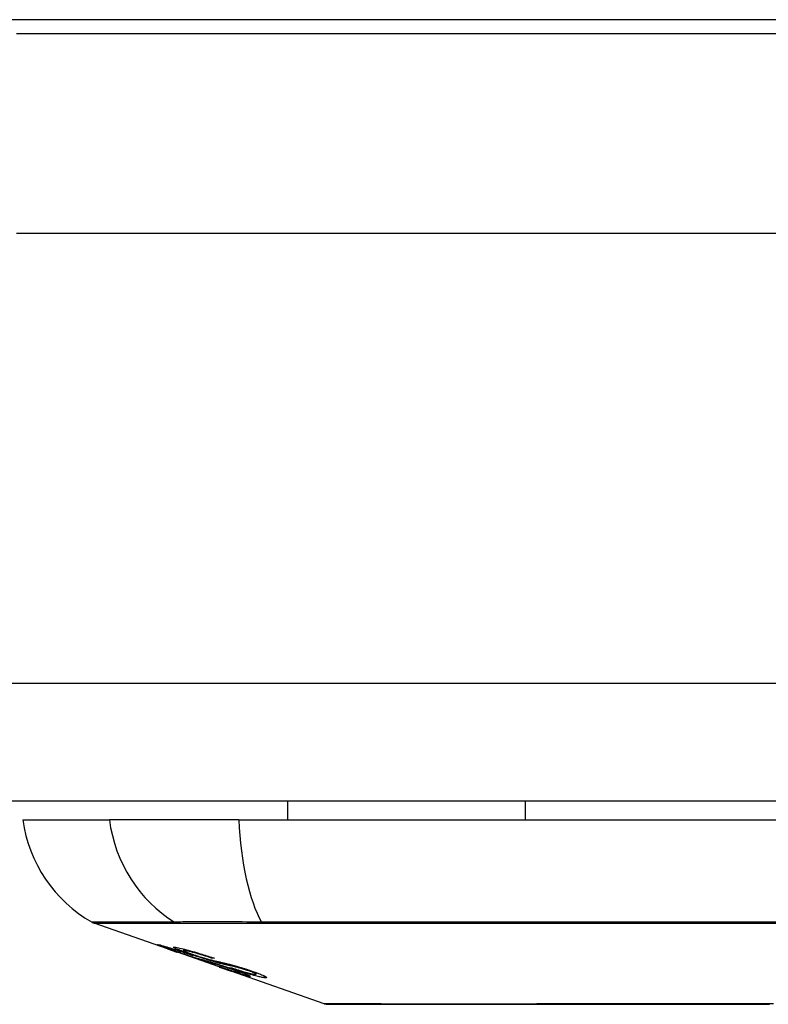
# Model space of a CAD drawing. Header units: inches. Extents: x 25 to 686, y 75 to 314.
# Tile 3 of 160: x 29.165 to 29.795, y 74.875 to 75.702. Entities that reach past the tile are written whole.
import ezdxf

# ---------------------------------------------------------------- set-up
doc = ezdxf.new("R2010")
doc.units = ezdxf.units.IN
doc.header["$MEASUREMENT"] = 0
doc.layers.add('Visible Edges(ANSI)', color=7, linetype='Continuous', lineweight=25)
doc.layers.add('Visible Tangent Edges(ANSI)', color=7, linetype='Continuous', lineweight=25)

msp = doc.modelspace()

# ---------------------------------------------------------------- linework, layer by layer
at = {"layer": 'Visible Edges(ANSI)'}
for p, q in [((30.39384, 75.69056), (29.16284, 75.69056)), ((91.23234, 75.04556), (25.62734, 75.04556)), ((29.39055, 75.04556), (29.39055, 75.02982)), ((29.59026, 75.04556), (29.59026, 75.02982)), ((29.16811, 75.02982), (29.24087, 75.02982)), ((29.34966, 75.02982), (29.24087, 75.02982)), ((29.34966, 75.02982), (30.20703, 75.02982)), ((29.28984, 74.92127), (29.228, 74.94291)), ((29.28984, 74.92127), (29.29761, 74.91855)), ((29.29023, 74.92191), (29.29023, 74.92267)), ((29.29761, 74.91855), (29.29803, 74.9184)), ((29.33315, 74.90611), (29.29803, 74.9184)), ((29.30344, 74.9198), (29.30344, 74.92116)), ((29.3108, 74.91559), (29.3108, 74.91596)), ((29.32743, 74.91338), (29.32743, 74.91401)), ((29.33357, 74.90596), (29.34334, 74.90254)), ((29.42153, 74.87517), (29.34334, 74.90254)), ((29.35061, 74.90124), (29.35061, 74.90206)), ((29.3642, 74.90007), (29.3642, 74.9014))]:
    msp.add_line(p, q, dxfattribs=at)
at = {"layer": 'Visible Edges(ANSI)', "flags": 128}
for points in [[(29.30011, 74.91797), (29.29894, 74.91838), (29.29779, 74.91878), (29.29665, 74.91918), (29.29553, 74.91958), (29.29443, 74.91997), (29.29337, 74.92035), (29.29233, 74.92072), (29.29133, 74.92108), (29.29034, 74.92144), (29.28934, 74.9218), (29.28833, 74.92216), (29.28734, 74.92253), (29.28639, 74.92288), (29.28549, 74.92322), (29.28469, 74.92352), (29.28398, 74.92379), (29.28336, 74.92403), (29.28282, 74.92425), (29.28234, 74.92445), (29.28186, 74.92466), (29.2815, 74.92484), (29.28133, 74.92497), (29.28141, 74.92501), (29.28172, 74.92498)], [(29.28172, 74.92498), (29.28249, 74.92483), (29.28355, 74.92458), (29.28475, 74.92427), (29.28595, 74.92393), (29.28706, 74.92362), (29.28813, 74.9233), (29.2893, 74.92295), (29.29058, 74.92256), (29.29197, 74.92214), (29.29346, 74.92167), (29.29496, 74.9212), (29.29644, 74.92072), (29.29788, 74.92026), (29.29924, 74.91982), (29.30051, 74.91941), (29.30169, 74.91902), (29.30288, 74.91863), (29.30407, 74.91823), (29.30527, 74.91783), (29.30647, 74.91743), (29.30768, 74.91702), (29.30889, 74.91661), (29.3101, 74.9162), (29.31131, 74.91579)], [(29.29056, 74.92191), (29.29041, 74.92193), (29.2903, 74.92193), (29.29024, 74.92192), (29.29023, 74.9219), (29.29027, 74.92185), (29.29037, 74.92179), (29.29054, 74.9217), (29.29077, 74.9216), (29.29106, 74.92147), (29.29142, 74.92132), (29.29186, 74.92114), (29.29239, 74.92093), (29.29301, 74.9207), (29.29372, 74.92043), (29.29445, 74.92016), (29.29518, 74.9199), (29.29589, 74.91964), (29.29654, 74.9194), (29.29718, 74.91918), (29.29783, 74.91894), (29.2985, 74.91871), (29.29918, 74.91847), (29.29988, 74.91822), (29.30059, 74.91797)], [(29.3108, 74.91559), (29.30952, 74.91603), (29.30823, 74.91647), (29.30693, 74.9169), (29.30565, 74.91733), (29.30438, 74.91775), (29.30314, 74.91816), (29.30193, 74.91856), (29.30078, 74.91894), (29.29966, 74.91929), (29.29858, 74.91964), (29.29753, 74.91996), (29.29656, 74.92026), (29.29569, 74.92053), (29.2949, 74.92076), (29.29419, 74.92097), (29.29357, 74.92115), (29.293, 74.92131), (29.2925, 74.92145), (29.29205, 74.92157), (29.29165, 74.92167), (29.29131, 74.92175), (29.29101, 74.92182), (29.29076, 74.92187), (29.29056, 74.92191)], [(29.30998, 74.91655), (29.30722, 74.91752), (29.30463, 74.91846), (29.3024, 74.91928), (29.30069, 74.91992), (29.29948, 74.92039), (29.29848, 74.92079), (29.29759, 74.92115), (29.29682, 74.92147), (29.29616, 74.92177), (29.29563, 74.92201), (29.29523, 74.92222), (29.29494, 74.92239), (29.29473, 74.92252), (29.29461, 74.92262), (29.29455, 74.9227), (29.29453, 74.92277), (29.29457, 74.92281), (29.29465, 74.92285), (29.29478, 74.92286), (29.29495, 74.92287), (29.29516, 74.92286), (29.29541, 74.92284), (29.2957, 74.9228), (29.29603, 74.92275)], [(29.29603, 74.92275), (29.29685, 74.92262), (29.2978, 74.92245), (29.29888, 74.92223), (29.30011, 74.92196), (29.30144, 74.92165), (29.30279, 74.92133), (29.30415, 74.92098), (29.30561, 74.9206), (29.30717, 74.92018), (29.30884, 74.91971), (29.31062, 74.91921), (29.31239, 74.9187), (29.31411, 74.91819), (29.31575, 74.9177), (29.31729, 74.91723), (29.31869, 74.9168), (29.32003, 74.91638), (29.32136, 74.91597), (29.32268, 74.91555), (29.324, 74.91513), (29.32532, 74.9147), (29.32663, 74.91427), (29.32794, 74.91384), (29.32925, 74.91341)], [(29.32, 74.91125), (29.31926, 74.91148), (29.31847, 74.91173), (29.31764, 74.912), (29.31676, 74.91228), (29.31584, 74.91258), (29.31487, 74.9129), (29.31385, 74.91324), (29.31281, 74.91359), (29.31181, 74.91393), (29.31086, 74.91425), (29.30995, 74.91456), (29.30909, 74.91485), (29.30829, 74.91513), (29.30755, 74.91538), (29.30681, 74.91564), (29.30608, 74.91589), (29.30533, 74.91615), (29.30459, 74.9164), (29.30385, 74.91666), (29.3031, 74.91692), (29.30236, 74.91718), (29.30161, 74.91744), (29.30086, 74.9177), (29.30011, 74.91797)], [(29.30059, 74.91797), (29.30129, 74.91773), (29.30199, 74.91748), (29.30269, 74.91724), (29.3034, 74.917), (29.30409, 74.91676), (29.30477, 74.91652), (29.30545, 74.91629), (29.30608, 74.91608), (29.30666, 74.91588), (29.30719, 74.91571), (29.30768, 74.91554), (29.30813, 74.91539), (29.30856, 74.91525), (29.30897, 74.91512), (29.30936, 74.91499), (29.30974, 74.91487), (29.3101, 74.91475), (29.31046, 74.91464), (29.31079, 74.91453), (29.31112, 74.91443), (29.31143, 74.91434), (29.31173, 74.91424), (29.31202, 74.91416), (29.31229, 74.91407)], [(29.30467, 74.9198), (29.30422, 74.91986), (29.30385, 74.91989), (29.3036, 74.91988), (29.30346, 74.91984), (29.30344, 74.91976), (29.30353, 74.91966), (29.30368, 74.91955), (29.30388, 74.91944), (29.30413, 74.9193), (29.30445, 74.91915), (29.30485, 74.91897), (29.30533, 74.91877), (29.30588, 74.91854), (29.30646, 74.91832), (29.30703, 74.91809), (29.30758, 74.91789), (29.30807, 74.9177), (29.30856, 74.91752), (29.30906, 74.91734), (29.30957, 74.91715), (29.3101, 74.91696), (29.31065, 74.91677), (29.31121, 74.91657), (29.31179, 74.91637)], [(29.32743, 74.91338), (29.32671, 74.91361), (29.32598, 74.91385), (29.32525, 74.91409), (29.32451, 74.91433), (29.32378, 74.91457), (29.32305, 74.9148), (29.32231, 74.91504), (29.32158, 74.91527), (29.32085, 74.9155), (29.32012, 74.91573), (29.3194, 74.91595), (29.31868, 74.91618), (29.31797, 74.91639), (29.31719, 74.91663), (29.31624, 74.91691), (29.31512, 74.91724), (29.31386, 74.91759), (29.31249, 74.91797), (29.31102, 74.91837), (29.30949, 74.91876), (29.30799, 74.91913), (29.30665, 74.91943), (29.30555, 74.91966), (29.30467, 74.9198)], [(29.33108, 74.90984), (29.33019, 74.91008), (29.32927, 74.91034), (29.3283, 74.91062), (29.3273, 74.91091), (29.32626, 74.91122), (29.32518, 74.91155), (29.32406, 74.91189), (29.32295, 74.91223), (29.32188, 74.91257), (29.32087, 74.91289), (29.31992, 74.9132), (29.31903, 74.91349), (29.3182, 74.91376), (29.31743, 74.91401), (29.31668, 74.91426), (29.31592, 74.91452), (29.31517, 74.91477), (29.31442, 74.91502), (29.31368, 74.91528), (29.31293, 74.91553), (29.31219, 74.91579), (29.31145, 74.91604), (29.31071, 74.9163), (29.30998, 74.91655)], [(29.31131, 74.91579), (29.31129, 74.91578), (29.31127, 74.91577), (29.31125, 74.91576), (29.31123, 74.91575), (29.31121, 74.91574), (29.31119, 74.91573), (29.31117, 74.91573), (29.31114, 74.91572), (29.31112, 74.91571), (29.3111, 74.9157), (29.31108, 74.91569), (29.31106, 74.91568), (29.31104, 74.91568), (29.31102, 74.91567), (29.31099, 74.91566), (29.31097, 74.91565), (29.31095, 74.91564), (29.31093, 74.91564), (29.31091, 74.91563), (29.31089, 74.91562), (29.31087, 74.91561), (29.31084, 74.91561), (29.31082, 74.9156), (29.3108, 74.91559)], [(29.31179, 74.91637), (29.3125, 74.91613), (29.31323, 74.91588), (29.31396, 74.91563), (29.3147, 74.91538), (29.31543, 74.91514), (29.31617, 74.9149), (29.31689, 74.91466), (29.31755, 74.91445), (29.31817, 74.91425), (29.31873, 74.91408), (29.31925, 74.91392), (29.31973, 74.91377), (29.32018, 74.91364), (29.32061, 74.91351), (29.32104, 74.91339), (29.32145, 74.91327), (29.32185, 74.91315), (29.32225, 74.91304), (29.32263, 74.91293), (29.323, 74.91283), (29.32336, 74.91273), (29.32371, 74.91264), (29.32405, 74.91255), (29.32438, 74.91247)], [(29.31229, 74.91407), (29.31265, 74.91397), (29.31303, 74.91385), (29.31343, 74.91374), (29.31386, 74.91362), (29.3143, 74.91349), (29.31477, 74.91336), (29.31524, 74.91323), (29.31573, 74.91309), (29.31623, 74.91296), (29.31675, 74.91282), (29.31727, 74.91267), (29.31779, 74.91253), (29.31832, 74.91239), (29.31885, 74.91225), (29.31938, 74.9121), (29.31992, 74.91196), (29.32044, 74.91182), (29.32097, 74.91168), (29.32152, 74.91153), (29.3221, 74.91137), (29.32268, 74.91121), (29.32328, 74.91105), (29.32389, 74.91088), (29.3245, 74.9107)], [(29.33444, 74.90719), (29.33377, 74.9074), (29.33309, 74.9076), (29.33241, 74.90779), (29.33173, 74.90798), (29.33106, 74.90816), (29.33042, 74.90834), (29.32982, 74.9085), (29.32926, 74.90865), (29.32874, 74.90878), (29.32825, 74.90891), (29.32777, 74.90904), (29.32731, 74.90916), (29.32684, 74.90928), (29.32637, 74.90941), (29.32588, 74.90954), (29.32537, 74.90968), (29.32482, 74.90983), (29.32423, 74.91), (29.32359, 74.91018), (29.3229, 74.91038), (29.32219, 74.91058), (29.32146, 74.9108), (29.32072, 74.91102), (29.32, 74.91125)], [(29.32438, 74.91247), (29.32482, 74.91235), (29.32531, 74.91223), (29.32583, 74.9121), (29.32638, 74.91197), (29.32696, 74.91183), (29.32757, 74.91169), (29.3282, 74.91154), (29.32885, 74.91139), (29.32952, 74.91124), (29.3302, 74.91108), (29.33089, 74.91092), (29.33159, 74.91077), (29.3323, 74.91061), (29.333, 74.91045), (29.33371, 74.91029), (29.33441, 74.91013), (29.3351, 74.90998), (29.33578, 74.90982), (29.33649, 74.90966), (29.33721, 74.9095), (29.33795, 74.90932), (29.33869, 74.90915), (29.33943, 74.90897), (29.34016, 74.90879)], [(29.3245, 74.9107), (29.32521, 74.9105), (29.32596, 74.91028), (29.32675, 74.91004), (29.32759, 74.90979), (29.32846, 74.90953), (29.32938, 74.90925), (29.33033, 74.90895), (29.33126, 74.90866), (29.33215, 74.90838), (29.33299, 74.90811), (29.33378, 74.90786), (29.3345, 74.90763), (29.33515, 74.90741), (29.33577, 74.90721), (29.3364, 74.907), (29.33703, 74.90679), (29.33767, 74.90658), (29.3383, 74.90637), (29.33893, 74.90616), (29.33957, 74.90595), (29.3402, 74.90573), (29.34084, 74.90552), (29.34148, 74.9053), (29.34212, 74.90508)], [(29.32925, 74.91341), (29.32917, 74.91341), (29.3291, 74.9134), (29.32902, 74.9134), (29.32894, 74.9134), (29.32887, 74.9134), (29.32879, 74.9134), (29.32872, 74.9134), (29.32864, 74.91339), (29.32857, 74.91339), (29.32849, 74.91339), (29.32842, 74.91339), (29.32834, 74.91339), (29.32826, 74.91339), (29.32819, 74.91338), (29.32811, 74.91338), (29.32804, 74.91338), (29.32796, 74.91338), (29.32789, 74.91338), (29.32781, 74.91338), (29.32773, 74.91338), (29.32766, 74.91338), (29.32758, 74.91338), (29.32751, 74.91338), (29.32743, 74.91338)], [(29.34955, 74.90548), (29.34881, 74.90568), (29.34803, 74.90587), (29.34722, 74.90607), (29.3464, 74.90627), (29.34557, 74.90646), (29.34476, 74.90665), (29.34397, 74.90683), (29.34323, 74.90699), (29.34253, 74.90714), (29.34187, 74.90729), (29.34123, 74.90743), (29.3406, 74.90756), (29.33997, 74.9077), (29.33933, 74.90784), (29.33867, 74.90799), (29.33798, 74.90814), (29.33725, 74.90831), (29.33647, 74.90849), (29.33563, 74.90869), (29.33474, 74.9089), (29.33382, 74.90913), (29.33289, 74.90936), (29.33197, 74.9096), (29.33108, 74.90984)], [(29.34147, 74.90488), (29.34116, 74.90499), (29.34085, 74.9051), (29.34053, 74.9052), (29.34022, 74.90531), (29.33991, 74.90542), (29.3396, 74.90552), (29.33928, 74.90563), (29.33897, 74.90573), (29.33866, 74.90583), (29.33836, 74.90594), (29.33805, 74.90604), (29.33775, 74.90614), (29.33745, 74.90624), (29.33715, 74.90634), (29.33685, 74.90643), (29.33656, 74.90652), (29.33628, 74.90661), (29.336, 74.9067), (29.33573, 74.90679), (29.33546, 74.90688), (29.3352, 74.90696), (29.33494, 74.90704), (29.33469, 74.90712), (29.33444, 74.90719)], [(29.34016, 74.90879), (29.341, 74.90858), (29.34186, 74.90835), (29.34277, 74.90812), (29.3437, 74.90787), (29.34468, 74.9076), (29.34568, 74.90732), (29.34672, 74.90703), (29.34771, 74.90675), (29.34865, 74.90647), (29.34953, 74.90621), (29.35035, 74.90597), (29.3511, 74.90575), (29.35177, 74.90554), (29.35241, 74.90534), (29.35306, 74.90514), (29.3537, 74.90494), (29.35434, 74.90474), (29.35497, 74.90454), (29.35561, 74.90433), (29.35624, 74.90413), (29.35687, 74.90392), (29.3575, 74.90372), (29.35813, 74.90351), (29.35875, 74.9033)], [(29.35892, 74.89817), (29.35868, 74.8982), (29.3584, 74.89825), (29.35806, 74.89831), (29.35767, 74.8984), (29.35722, 74.89851), (29.35671, 74.89864), (29.35614, 74.89879), (29.35551, 74.89897), (29.35482, 74.89917), (29.35403, 74.89941), (29.35306, 74.89971), (29.35187, 74.90008), (29.35045, 74.90054), (29.34878, 74.90108), (29.34704, 74.90166), (29.34532, 74.90223), (29.34366, 74.9028), (29.34209, 74.90333), (29.34056, 74.90385), (29.33903, 74.90438), (29.33748, 74.90492), (29.33593, 74.90546), (29.33437, 74.906), (29.3328, 74.90655)], [(29.3328, 74.90655), (29.33283, 74.90655), (29.33285, 74.90654), (29.33287, 74.90654), (29.3329, 74.90654), (29.33292, 74.90654), (29.33295, 74.90654), (29.33297, 74.90654), (29.333, 74.90654), (29.33302, 74.90654), (29.33305, 74.90654), (29.33307, 74.90654), (29.33309, 74.90654), (29.33312, 74.90654), (29.33314, 74.90654), (29.33317, 74.90654), (29.33319, 74.90654), (29.33322, 74.90654), (29.33324, 74.90654), (29.33326, 74.90654), (29.33329, 74.90654), (29.33331, 74.90654), (29.33334, 74.90654), (29.33336, 74.90654), (29.33339, 74.90654)], [(29.33315, 74.90611), (29.33317, 74.9061), (29.33319, 74.90609), (29.3332, 74.90609), (29.33322, 74.90608), (29.33324, 74.90608), (29.33325, 74.90607), (29.33327, 74.90606), (29.33329, 74.90606), (29.33331, 74.90605), (29.33332, 74.90605), (29.33334, 74.90604), (29.33336, 74.90603), (29.33338, 74.90603), (29.33339, 74.90602), (29.33341, 74.90602), (29.33343, 74.90601), (29.33345, 74.906), (29.33346, 74.906), (29.33348, 74.90599), (29.3335, 74.90599), (29.33351, 74.90598), (29.33353, 74.90597), (29.33355, 74.90597), (29.33357, 74.90596)], [(29.33339, 74.90654), (29.33502, 74.90597), (29.33666, 74.90541), (29.33828, 74.90485), (29.33986, 74.90431), (29.34138, 74.9038), (29.34284, 74.90332), (29.3441, 74.9029), (29.34508, 74.90259), (29.34579, 74.90236), (29.34631, 74.9022), (29.34678, 74.90205), (29.34722, 74.90192), (29.34762, 74.90181), (29.34799, 74.9017), (29.34833, 74.90161), (29.34863, 74.90152), (29.34891, 74.90145), (29.34916, 74.90139), (29.34939, 74.90134), (29.3496, 74.90129), (29.34978, 74.90126), (29.34994, 74.90123), (29.35008, 74.90121), (29.35021, 74.90119)], [(29.35021, 74.90119), (29.35029, 74.90118), (29.35037, 74.90118), (29.35044, 74.90118), (29.3505, 74.90118), (29.35054, 74.90119), (29.35058, 74.9012), (29.3506, 74.90122), (29.35061, 74.90124), (29.3506, 74.90127), (29.35057, 74.9013), (29.35053, 74.90134), (29.35046, 74.90139), (29.35038, 74.90144), (29.35027, 74.90151), (29.35014, 74.90158), (29.34999, 74.90165), (29.3498, 74.90174), (29.34957, 74.90184), (29.34908, 74.90206), (29.34815, 74.90244), (29.34682, 74.90295), (29.34524, 74.90355), (29.34342, 74.9042), (29.34147, 74.90488)], [(29.37135, 74.89705), (29.37086, 74.8971), (29.37033, 74.89717), (29.36973, 74.89726), (29.36908, 74.89737), (29.36836, 74.89751), (29.36758, 74.89768), (29.36674, 74.89786), (29.36582, 74.89808), (29.36483, 74.89833), (29.36369, 74.89862), (29.36238, 74.89898), (29.36089, 74.8994), (29.3592, 74.89989), (29.3574, 74.90043), (29.35564, 74.90097), (29.35394, 74.90151), (29.35232, 74.90202), (29.35082, 74.90251), (29.34934, 74.903), (29.34787, 74.90349), (29.3464, 74.90398), (29.34494, 74.90448), (29.34348, 74.90498), (29.34202, 74.90548)], [(29.34202, 74.90548), (29.3421, 74.90547), (29.34218, 74.90546), (29.34226, 74.90546), (29.34234, 74.90545), (29.34242, 74.90544), (29.3425, 74.90544), (29.34258, 74.90543), (29.34266, 74.90542), (29.34274, 74.90541), (29.34282, 74.90541), (29.3429, 74.9054), (29.34297, 74.9054), (29.34305, 74.90539), (29.34313, 74.90538), (29.34321, 74.90538), (29.34329, 74.90537), (29.34337, 74.90536), (29.34345, 74.90536), (29.34353, 74.90535), (29.34361, 74.90535), (29.34369, 74.90534), (29.34377, 74.90534), (29.34385, 74.90533), (29.34393, 74.90532)], [(29.34212, 74.90508), (29.34749, 74.9032), (29.35209, 74.90151), (29.35468, 74.90051), (29.35571, 74.90009), (29.35652, 74.89975), (29.35716, 74.89947), (29.35767, 74.89924), (29.35804, 74.89906), (29.35832, 74.89893), (29.35854, 74.89881), (29.35873, 74.89871), (29.35889, 74.89862), (29.35903, 74.89853), (29.35914, 74.89846), (29.35922, 74.89839), (29.35929, 74.89833), (29.35932, 74.89828), (29.35933, 74.89824), (29.35932, 74.89821), (29.35928, 74.89819), (29.35923, 74.89817), (29.35915, 74.89816), (29.35904, 74.89816), (29.35892, 74.89817)], [(29.34393, 74.90532), (29.34523, 74.90488), (29.34654, 74.90444), (29.34786, 74.904), (29.34917, 74.90357), (29.35048, 74.90315), (29.35176, 74.90274), (29.35301, 74.90235), (29.35422, 74.90198), (29.35535, 74.90165), (29.35632, 74.90137), (29.35716, 74.90114), (29.35785, 74.90095), (29.35845, 74.9008), (29.35901, 74.90066), (29.35953, 74.90053), (29.36002, 74.90042), (29.36047, 74.90032), (29.36089, 74.90024), (29.36128, 74.90016), (29.36164, 74.9001), (29.36197, 74.90005), (29.36228, 74.90001), (29.36257, 74.89997), (29.36283, 74.89994)], [(29.35678, 74.90324), (29.35648, 74.90334), (29.35617, 74.90344), (29.35587, 74.90354), (29.35556, 74.90365), (29.35525, 74.90375), (29.35494, 74.90385), (29.35463, 74.90395), (29.35431, 74.90405), (29.354, 74.90415), (29.35369, 74.90425), (29.35338, 74.90435), (29.35306, 74.90444), (29.35275, 74.90454), (29.35244, 74.90463), (29.35214, 74.90473), (29.35184, 74.90482), (29.35154, 74.90491), (29.35124, 74.90499), (29.35095, 74.90508), (29.35066, 74.90516), (29.35038, 74.90524), (29.3501, 74.90532), (29.34982, 74.9054), (29.34955, 74.90548)], [(29.36283, 74.89994), (29.36303, 74.89993), (29.36321, 74.89991), (29.36339, 74.8999), (29.36355, 74.8999), (29.3637, 74.8999), (29.36383, 74.89991), (29.36394, 74.89992), (29.36404, 74.89994), (29.36411, 74.89997), (29.36416, 74.9), (29.36419, 74.90004), (29.36419, 74.9001), (29.36417, 74.90016), (29.36411, 74.90023), (29.36401, 74.90031), (29.36382, 74.90044), (29.36351, 74.90061), (29.36302, 74.90085), (29.36234, 74.90116), (29.3615, 74.90152), (29.36051, 74.90191), (29.35937, 74.90233), (29.35812, 74.90278), (29.35678, 74.90324)], [(29.35875, 74.9033), (29.36157, 74.90234), (29.36419, 74.90141), (29.36633, 74.90061), (29.36785, 74.90001), (29.36887, 74.8996), (29.36973, 74.89923), (29.37048, 74.89889), (29.37113, 74.89858), (29.37167, 74.8983), (29.37209, 74.89806), (29.37241, 74.89785), (29.37264, 74.89767), (29.37278, 74.89752), (29.37286, 74.8974), (29.37288, 74.8973), (29.37287, 74.89722), (29.37281, 74.89715), (29.37271, 74.8971), (29.37257, 74.89706), (29.37239, 74.89704), (29.37218, 74.89702), (29.37194, 74.89702), (29.37166, 74.89703), (29.37135, 74.89705)], [(29.42315, 74.8749), (29.42358, 74.87489), (29.42486, 74.87489), (29.42699, 74.87488), (29.42995, 74.87488), (29.43376, 74.87487), (29.43841, 74.87485), (29.44389, 74.87484), (29.45018, 74.87482), (29.45727, 74.87481), (29.46512, 74.87479), (29.47369, 74.87478), (29.48297, 74.87476), (29.49298, 74.87474), (29.50366, 74.87473), (29.51501, 74.87471), (29.52698, 74.87471), (29.53955, 74.87471), (29.55271, 74.87473), (29.56642, 74.87474), (29.58063, 74.87476), (29.5953, 74.87478), (29.61045, 74.87479), (29.62605, 74.87481), (29.64205, 74.87482), (29.65839, 74.87484), (29.67502, 74.87485), (29.69187, 74.87487), (29.70888, 74.87488), (29.726, 74.87488), (29.74328, 74.87489), (29.7607, 74.87489), (29.7782, 74.8749), (29.79571, 74.87489)]]:
    msp.add_lwpolyline(points, dxfattribs=at)
at = {"layer": 'Visible Edges(ANSI)'}
for centre, radius, start, end in [((29.28508, 75.04613), 0.11811, 187.9413, 240.18311), ((29.23125, 74.9522), 0.00984, 240.18311, 250.70995), ((29.42316, 74.87982), 0.00492, 250.70995, 269.82686)]:
    msp.add_arc(centre, radius, start, end, dxfattribs=at)
at = {"layer": 'Visible Tangent Edges(ANSI)'}
for p, q in [((30.41049, 75.70241), (29.14619, 75.70241)), ((30.39384, 75.52256), (29.16284, 75.52256)), ((25.62734, 75.14456), (91.23234, 75.14456)), ((29.29762, 74.94287), (29.29779, 74.94287)), ((29.36954, 74.94287), (29.37001, 74.94287)), ((29.29056, 74.92191), (29.29056, 74.92257)), ((29.30011, 74.91797), (29.30011, 74.91814)), ((29.30467, 74.9198), (29.30467, 74.92085)), ((29.30998, 74.91655), (29.30998, 74.91701)), ((29.32, 74.91125), (29.32, 74.91194)), ((29.33108, 74.90984), (29.33108, 74.91087)), ((29.33444, 74.90719), (29.33444, 74.90764)), ((29.34147, 74.90488), (29.34147, 74.9053)), ((29.34955, 74.90548), (29.34955, 74.90621)), ((29.35678, 74.90324), (29.35678, 74.90395)), ((29.35892, 74.89817), (29.35892, 74.8986)), ((29.37135, 74.89705), (29.37135, 74.89847))]:
    msp.add_line(p, q, dxfattribs=at)
at = {"layer": 'Visible Tangent Edges(ANSI)', "flags": 128}
for points in [[(29.29553, 74.94386), (29.28996, 74.94384), (29.28459, 74.94383), (29.27946, 74.94382), (29.27456, 74.94381), (29.26989, 74.9438), (29.26545, 74.94379), (29.26124, 74.94377), (29.25727, 74.94376), (29.25353, 74.94375), (29.25003, 74.94374), (29.24677, 74.94373), (29.24375, 74.94372), (29.24097, 74.94371), (29.23843, 74.9437), (29.23614, 74.94369), (29.23408, 74.94369), (29.23227, 74.94368), (29.2307, 74.94368), (29.22937, 74.94367), (29.22828, 74.94367), (29.22744, 74.94366), (29.22684, 74.94366), (29.22648, 74.94366), (29.22636, 74.94366)], [(29.228, 74.94291), (29.22812, 74.94291), (29.22848, 74.94291), (29.22909, 74.94291), (29.22994, 74.94291), (29.23104, 74.94291), (29.23238, 74.9429), (29.23397, 74.9429), (29.2358, 74.9429), (29.23787, 74.9429), (29.24019, 74.9429), (29.24275, 74.94289), (29.24555, 74.94289), (29.24859, 74.94289), (29.25188, 74.94289), (29.2554, 74.94289), (29.25916, 74.94288), (29.26316, 74.94288), (29.2674, 74.94288), (29.27186, 74.94288), (29.27656, 74.94288), (29.28149, 74.94288), (29.28664, 74.94287), (29.29198, 74.94287), (29.29762, 74.94287)], [(29.36876, 74.94386), (29.36456, 74.94387), (29.36043, 74.94388), (29.35636, 74.94389), (29.35237, 74.9439), (29.34845, 74.94391), (29.34462, 74.94391), (29.34088, 74.94392), (29.33724, 74.94392), (29.33369, 74.94393), (29.33025, 74.94393), (29.32691, 74.94393), (29.3237, 74.94393), (29.3206, 74.94393), (29.31762, 74.94393), (29.31478, 74.94393), (29.31206, 74.94392), (29.30949, 74.94392), (29.30705, 74.94391), (29.30475, 74.94391), (29.3026, 74.9439), (29.3006, 74.94389), (29.29875, 74.94388), (29.29706, 74.94387), (29.29553, 74.94386)], [(29.29779, 74.94287), (29.29933, 74.94287), (29.30102, 74.94287), (29.30286, 74.94287), (29.30485, 74.94287), (29.30697, 74.94287), (29.30924, 74.94287), (29.31164, 74.94287), (29.31417, 74.94287), (29.31683, 74.94287), (29.31962, 74.94287), (29.32253, 74.94287), (29.32556, 74.94287), (29.32871, 74.94287), (29.33196, 74.94287), (29.33532, 74.94287), (29.33878, 74.94287), (29.34234, 74.94287), (29.34599, 74.94287), (29.34973, 74.94287), (29.35355, 74.94287), (29.35744, 74.94287), (29.36141, 74.94287), (29.36544, 74.94287), (29.36954, 74.94287)], [(29.81229, 74.94366), (29.77756, 74.94366), (29.74284, 74.94366), (29.70814, 74.94367), (29.67348, 74.94368), (29.6389, 74.94369), (29.60445, 74.9437), (29.57015, 74.94372), (29.53603, 74.94374), (29.50208, 74.94376), (29.46836, 74.94379), (29.43488, 74.94381), (29.40168, 74.94384), (29.36876, 74.94386)], [(29.37001, 74.94287), (29.4028, 74.94287), (29.43588, 74.94288), (29.46924, 74.94288), (29.50285, 74.94288), (29.53669, 74.94289), (29.57071, 74.94289), (29.6049, 74.9429), (29.63926, 74.9429), (29.67375, 74.9429), (29.70832, 74.94291), (29.74293, 74.94291), (29.77756, 74.94291), (29.8122, 74.94291)], [(29.50488, 74.87487), (29.49837, 74.87488), (29.49208, 74.8749), (29.48604, 74.87492), (29.48024, 74.87493), (29.4747, 74.87495), (29.46941, 74.87497), (29.46437, 74.87498), (29.45959, 74.875), (29.45507, 74.87502), (29.45082, 74.87503), (29.44684, 74.87505), (29.44313, 74.87507), (29.43971, 74.87508), (29.43657, 74.8751), (29.43372, 74.87511), (29.43116, 74.87512), (29.42891, 74.87513), (29.42696, 74.87514), (29.42531, 74.87515), (29.42397, 74.87516), (29.42292, 74.87516), (29.42216, 74.87517), (29.42171, 74.87517), (29.42156, 74.87517)], [(29.54947, 74.87487), (29.54746, 74.87486), (29.54547, 74.87486), (29.54348, 74.87486), (29.54151, 74.87485), (29.53956, 74.87485), (29.53761, 74.87485), (29.53568, 74.87485), (29.53376, 74.87485), (29.53185, 74.87484), (29.52996, 74.87484), (29.52808, 74.87484), (29.52621, 74.87484), (29.52436, 74.87484), (29.52252, 74.87484), (29.5207, 74.87484), (29.51888, 74.87485), (29.51708, 74.87485), (29.5153, 74.87485), (29.51353, 74.87485), (29.51177, 74.87485), (29.51003, 74.87486), (29.5083, 74.87486), (29.50658, 74.87486), (29.50488, 74.87487)], [(29.799, 74.87517), (29.77825, 74.87517), (29.75747, 74.87517), (29.73679, 74.87516), (29.71626, 74.87514), (29.69596, 74.87512), (29.67594, 74.87509), (29.65628, 74.87507), (29.63703, 74.87503), (29.61827, 74.875), (29.60006, 74.87497), (29.5825, 74.87493), (29.56562, 74.8749), (29.54947, 74.87487)]]:
    msp.add_lwpolyline(points, dxfattribs=at)
at = {"layer": 'Visible Tangent Edges(ANSI)'}
for centre, major_axis, ratio, start_param, end_param in [((29.3513, 75.04613), (0, -0.11811), 0.943995, 4.850991, 5.75935), ((29.38825, 75.04613), (0, -0.11811), 0.32996, 4.850991, 5.75935), ((29.30017, 74.95238), (0.00008, -0.00984), 0.945463, 5.751833, 6.01554), ((29.37038, 74.95238), (-0.00003, -0.00984), 0.32572, 5.760249, 6.023956)]:
    msp.add_ellipse(centre, major_axis=major_axis, ratio=ratio, start_param=start_param, end_param=end_param, dxfattribs=at)

doc.saveas('drawing.dxf')
